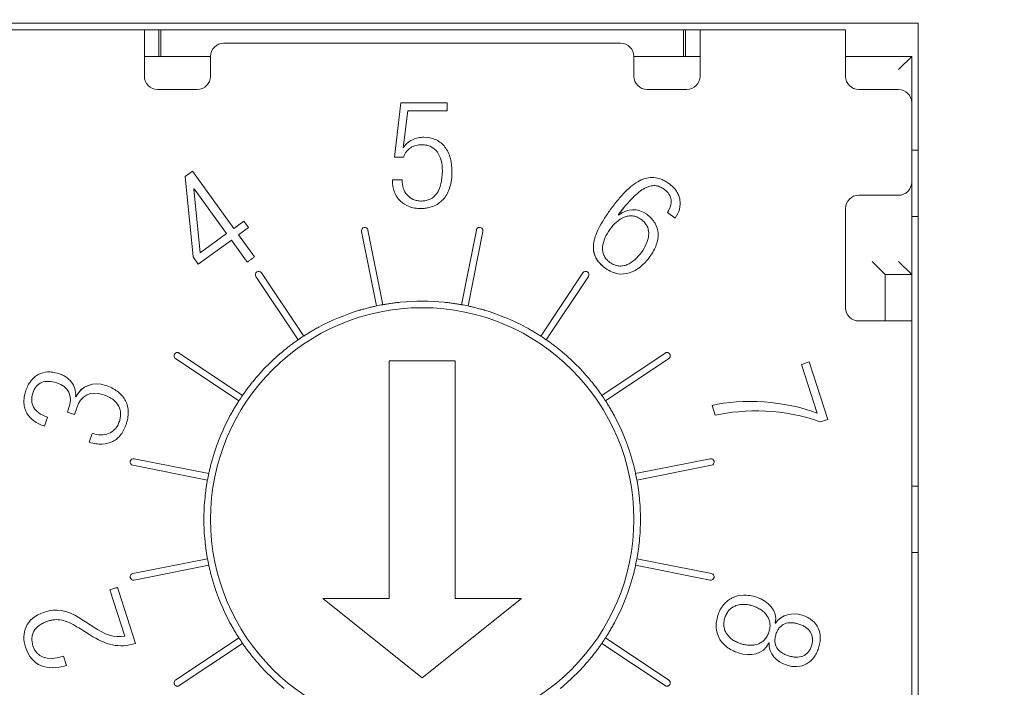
# Model space of a CAD drawing. Header units: millimetres. Extents: x 2293 to 4250, y -591 to 894.
# Tile 54 of 117: x 3457.06 to 3464.5, y 729.06 to 734.11. Entities that reach past the tile are written whole.
import ezdxf

# ---------------------------------------------------------------- set-up
doc = ezdxf.new("R2010")
doc.units = ezdxf.units.MM
doc.header["$PDSIZE"] = -1
doc.layers.add('1', color=7, linetype='Continuous', lineweight=13)
doc.dimstyles.new('ISO-25', dxfattribs={"dimtxt": 2.5, "dimasz": 2.5, "dimexe": 1.25, "dimexo": 0.625, "dimtad": 1, "dimtxsty": 'Standard', "dimcen": 2.5, "dimadec": 0, "dimazin": 0, "dimtfac": 1, "dimtmove": 0, "dimatfit": 3, "dimfxl": 1, "dimarcsym": 0})

# ---------------------------------------------------------------- blocks, each defined once
blk = doc.blocks.new('*D69')
at = {"color": 0, "lineweight": -2}
for p, q in [((3600.8544, 737.0822), (3424.0121, 737.0822)), ((3426.0121, 733.0022), (3426.0121, 722.8562)), ((3426.0121, 706.1622), (3426.0121, 716.3082)), ((3435.1544, 702.0822), (3424.0121, 702.0822))]:
    blk.add_line(p, q, dxfattribs=at)
at = {"color": 0}
for points in [[(3426.6921, 733.0022), (3425.3321, 733.0022), (3426.0121, 737.0822)], [(3425.3321, 706.1622), (3426.6921, 706.1622), (3426.0121, 702.0822)]]:
    blk.add_solid(points, dxfattribs=at)
at = {"layer": 'Defpoints', "color": 0}
for p in [(3426.0121, 737.0822), (3600.8544, 737.0822), (3435.1544, 702.0822)]:
    blk.add_point(p, dxfattribs=at)
at = {"color": 0, "insert": (3426.0121, 719.5822), "char_height": 3.5, "attachment_point": 5}
blk.add_mtext('(35)', dxfattribs=at)
blk = doc.blocks.new('*D70')
at = {"color": 0, "lineweight": -2}
for p, q in [((3600.8544, 737.0822), (3600.8544, 655.9329)), ((3435.1544, 702.0822), (3435.1544, 655.9329)), ((3439.2344, 657.9329), (3596.7744, 657.9329))]:
    blk.add_line(p, q, dxfattribs=at)
at = {"color": 0}
for points in [[(3439.2344, 658.6129), (3439.2344, 657.2529), (3435.1544, 657.9329)], [(3596.7744, 657.2529), (3596.7744, 658.6129), (3600.8544, 657.9329)]]:
    blk.add_solid(points, dxfattribs=at)
at = {"layer": 'Defpoints', "color": 0}
for p in [(3600.8544, 737.0822), (3435.1544, 702.0822), (3600.8544, 657.9329)]:
    blk.add_point(p, dxfattribs=at)
at = {"color": 0, "insert": (3518.0044, 661.4985), "char_height": 3.5, "attachment_point": 5}
blk.add_mtext('(165,7)', dxfattribs=at)

msp = doc.modelspace()

# ---------------------------------------------------------------- linework, layer by layer
at = {"layer": '1', "color": 7, "linetype": 'Continuous', "lineweight": 18}
for p, q in [((3456.3544, 734.0822), (3463.8544, 734.0822)), ((3463.8544, 734.0822), (3463.8544, 726.5822)), ((3458.0044, 734.0322), (3456.9044, 734.0322)), ((3458.0044, 734.0322), (3458.1044, 734.0322)), ((3458.0044, 734.0322), (3458.0044, 733.7322)), ((3458.1044, 734.0322), (3458.1134, 734.0322)), ((3458.1134, 734.0322), (3462.0954, 734.0322)), ((3458.1294, 733.8322), (3458.1294, 734.0322)), ((3462.0794, 734.0322), (3458.1294, 734.0322)), ((3462.0794, 734.0322), (3462.0794, 733.8322)), ((3462.0954, 734.0322), (3462.1044, 734.0322)), ((3462.1044, 734.0322), (3462.2044, 734.0322)), ((3463.3044, 734.0322), (3462.2044, 734.0322)), ((3462.2044, 733.7322), (3462.2044, 734.0322)), ((3463.3044, 734.0322), (3463.3044, 733.7322)), ((3458.6044, 733.9322), (3461.6044, 733.9322)), ((3458.5045, 733.8322), (3458.0044, 733.8322)), ((3458.5044, 733.6822), (3458.5044, 733.8322)), ((3462.2044, 733.8322), (3461.7043, 733.8322)), ((3461.7044, 733.8322), (3461.7044, 733.6822)), ((3463.8044, 733.8322), (3463.3043, 733.8322)), ((3463.8044, 733.8322), (3463.7044, 733.7322)), ((3463.8044, 733.4822), (3463.8044, 733.8322)), ((3458.0044, 733.7322), (3458.0044, 733.6822)), ((3462.2044, 733.6822), (3462.2044, 733.7322)), ((3463.3044, 733.7322), (3463.3044, 733.6822)), ((3458.1044, 733.5822), (3458.4044, 733.5822)), ((3461.8044, 733.5822), (3462.1044, 733.5822)), ((3463.4044, 733.5822), (3463.7044, 733.5822)), ((3459.895, 733.0709), (3459.9418, 733.4822)), ((3459.9418, 733.4822), (3460.2923, 733.4822)), ((3460.2923, 733.4822), (3460.2923, 733.4214)), ((3463.8044, 732.8822), (3463.8044, 733.4822)), ((3459.9962, 733.4214), (3459.9607, 733.142)), ((3460.2923, 733.4214), (3459.9962, 733.4214)), ((3459.9607, 733.142), (3459.9633, 733.1398)), ((3459.9633, 733.0709), (3459.895, 733.0709)), ((3463.8044, 733.1222), (3463.8544, 733.1222)), ((3458.3125, 732.9239), (3458.3673, 732.9638)), ((3458.3723, 732.3163), (3458.3125, 732.9239)), ((3458.3673, 732.9638), (3458.681, 732.532)), ((3459.8794, 732.8992), (3459.952, 732.8992)), ((3463.8044, 732.1822), (3463.8044, 732.8822)), ((3458.3805, 732.8303), (3458.3783, 732.8288)), ((3458.3783, 732.8288), (3458.426, 732.3467)), ((3458.6262, 732.4922), (3458.3805, 732.8303)), ((3463.7044, 732.7822), (3463.4044, 732.7822)), ((3461.5885, 732.6368), (3461.5891, 732.633)), ((3462.0164, 732.6101), (3461.9585, 732.6521)), ((3463.3044, 732.6822), (3463.3044, 731.9322)), ((3463.8544, 732.6222), (3463.8044, 732.6222)), ((3458.681, 732.532), (3458.7568, 732.587)), ((3458.7568, 732.587), (3458.7925, 732.5378)), ((3458.426, 732.3467), (3458.6262, 732.4922)), ((3458.7925, 732.5378), (3458.7168, 732.4828)), ((3458.7168, 732.4828), (3458.8253, 732.3335)), ((3459.6458, 732.5096), (3459.758, 731.9454)), ((3459.8071, 731.9552), (3459.6948, 732.5193)), ((3460.514, 732.5193), (3460.4017, 731.9552)), ((3460.4508, 731.9454), (3460.563, 732.5096)), ((3458.6619, 732.443), (3458.4121, 732.2615)), ((3458.7651, 732.301), (3458.6619, 732.443)), ((3458.4121, 732.2615), (3458.3723, 732.3163)), ((3463.6044, 732.1822), (3463.5044, 732.2822)), ((3463.8044, 732.1822), (3463.7044, 732.2822)), ((3459.2086, 731.7179), (3458.889, 732.1961)), ((3461.3198, 732.1961), (3461.0002, 731.7179)), ((3463.6044, 731.8321), (3463.6044, 732.1822)), ((3463.6044, 732.1822), (3463.8044, 732.1822)), ((3463.8044, 732.1822), (3463.8044, 731.8321)), ((3458.8475, 732.1683), (3459.167, 731.6901)), ((3461.0418, 731.6901), (3461.3613, 732.1683)), ((3463.4044, 731.8322), (3463.5044, 731.8322)), ((3463.5044, 731.8322), (3463.8044, 731.8322)), ((3463.8044, 728.8322), (3463.8044, 731.8322)), ((3458.7465, 731.2696), (3458.2683, 731.5891)), ((3461.9405, 731.5891), (3461.4623, 731.2696)), ((3458.2405, 731.5476), (3458.7187, 731.228)), ((3459.8544, 729.7329), (3459.8544, 731.5315)), ((3459.8544, 731.5315), (3460.3544, 731.5315)), ((3460.3544, 731.5315), (3460.3544, 729.7329)), ((3461.4901, 731.228), (3461.9684, 731.5476)), ((3462.9707, 731.504), (3463.0295, 731.5231)), ((3463.0295, 731.5231), (3463.1709, 731.0881)), ((3463.0908, 731.1345), (3462.9707, 731.504)), ((3457.4849, 731.2602), (3457.4874, 731.2594)), ((3457.4233, 731.1426), (3457.4347, 731.1779)), ((3457.4769, 731.1258), (3457.4233, 731.1426)), ((3457.4929, 731.1752), (3457.4769, 731.1258)), ((3462.3198, 731.1188), (3462.2958, 731.1927)), ((3457.2721, 731.1043), (3457.2502, 731.0368)), ((3463.1709, 731.0881), (3463.1121, 731.069)), ((3457.5877, 730.9148), (3457.6096, 730.9824)), ((3458.4912, 730.6786), (3457.927, 730.7908)), ((3462.2818, 730.7908), (3461.7176, 730.6786)), ((3457.9173, 730.7418), (3458.4814, 730.6295)), ((3461.7274, 730.6295), (3462.2915, 730.7418)), ((3463.8044, 730.5822), (3463.8544, 730.5822)), ((3458.4814, 730.0349), (3457.9173, 729.9226)), ((3462.2915, 729.9226), (3461.7274, 730.0349)), ((3463.8544, 730.0822), (3463.8044, 730.0822)), ((3457.927, 729.8736), (3458.4912, 729.9858)), ((3461.7176, 729.9858), (3462.2818, 729.8736)), ((3457.7429, 729.7984), (3457.7895, 729.8136)), ((3457.8566, 729.4487), (3457.7429, 729.7984)), ((3457.8105, 729.7873), (3457.938, 729.3948)), ((3459.3544, 729.7329), (3459.8544, 729.7329)), ((3460.1044, 729.1329), (3459.3544, 729.7329)), ((3460.8544, 729.7329), (3460.1044, 729.1329)), ((3460.3544, 729.7329), (3460.8544, 729.7329)), ((3462.7731, 729.5486), (3462.7751, 729.548)), ((3458.7187, 729.4364), (3458.2405, 729.1168)), ((3461.9684, 729.1168), (3461.4901, 729.4364)), ((3458.2683, 729.0753), (3458.7465, 729.3948)), ((3461.4623, 729.3948), (3461.9405, 729.0753)), ((3462.7261, 729.3973), (3462.7241, 729.398)), ((3457.3925, 729.2968), (3457.4148, 729.2282))]:
    msp.add_line(p, q, dxfattribs=at)
at = {"layer": '1', "color": 92, "linetype": 'Continuous', "lineweight": 13}
for p, q in [((3456.9044, 734.0322), (3458.0044, 734.0322)), ((3458.1134, 734.0322), (3458.1134, 733.8322)), ((3462.0954, 734.0322), (3462.0954, 733.8322)), ((3462.2044, 734.0322), (3463.3044, 734.0322)), ((3463.6044, 732.1822), (3463.8044, 732.1822)), ((3463.8044, 728.8322), (3463.8044, 731.8322))]:
    msp.add_line(p, q, dxfattribs=at)
at = {"layer": '1', "color": 7, "linetype": 'Continuous', "lineweight": 18}
for centre, radius, start, end in [((3458.6044, 733.8322), 0.1, 90, 180), ((3461.6044, 733.8322), 0.1, 0, 90), ((3458.1044, 733.6822), 0.1, 180, 270), ((3458.4044, 733.6822), 0.1, 270, 0), ((3461.8044, 733.6822), 0.1, 180, 270), ((3462.1044, 733.6822), 0.1, 270, 0), ((3463.4044, 733.6822), 0.1, 180, 270), ((3463.7044, 733.4822), 0.1, 0, 90), ((3463.7044, 732.8822), 0.1, 270, 0), ((3463.4044, 732.6822), 0.1, 90, 180), ((3459.6703, 732.5144), 0.025, 11.25, 191.25), ((3460.5385, 732.5144), 0.025, 348.75, 168.75), ((3458.8683, 732.1822), 0.025, 33.75, 213.75), ((3461.3405, 732.1822), 0.025, 326.25, 146.25), ((3460.1044, 730.3322), 1.65, 100.38185, 102.11815), ((3460.1044, 730.3322), 1.65, 84.22007, 95.77993), ((3460.1044, 730.3322), 1.65, 77.88185, 79.61815), ((3460.1044, 730.3322), 1.6, 0, 180), ((3460.1044, 730.3322), 1.65, 106.72007, 118.27993), ((3460.1044, 730.3322), 1.65, 61.72007, 73.27993), ((3463.4044, 731.9322), 0.1, 180, 270), ((3460.1044, 730.3322), 1.65, 122.88185, 124.61815), ((3460.1044, 730.3322), 1.65, 55.38185, 57.11815), ((3460.1044, 730.3322), 1.65, 129.22007, 140.77993), ((3460.1044, 730.3322), 1.65, 39.22007, 50.77993), ((3458.2544, 731.5683), 0.025, 180, 236.25), ((3460.1044, 730.3322), 1.65, 145.38185, 147.11815), ((3460.1044, 730.3322), 1.65, 32.88185, 34.61815), ((3460.1044, 730.3322), 1.65, 151.72007, 163.27993), ((3460.1044, 730.3322), 1.65, 16.72007, 28.27993), ((3457.9222, 730.7663), 0.025, 78.75, 258.75), ((3462.2866, 730.7663), 0.025, 281.25, 101.25), ((3460.1044, 730.3322), 1.65, 167.88185, 169.61815), ((3460.1044, 730.3322), 1.65, 10.38185, 12.11815), ((3460.1044, 730.3322), 1.65, 174.22007, 180), ((3460.1044, 730.3322), 1.65, 0, 5.77993), ((3460.1044, 730.3322), 1.65, 180, 185.77993), ((3460.1044, 730.3322), 1.6, 180, 0), ((3460.1044, 730.3322), 1.65, 354.22007, 0), ((3460.1044, 730.3322), 1.65, 190.38185, 192.11815), ((3460.1044, 730.3322), 1.65, 347.88185, 349.61815), ((3457.9222, 729.8981), 0.025, 101.25, 281.25), ((3462.2866, 729.8981), 0.025, 258.75, 78.75), ((3460.1044, 730.3322), 1.65, 196.72007, 208.27993), ((3460.1044, 730.3322), 1.65, 331.72007, 343.27993), ((3460.1044, 730.3322), 1.65, 212.88185, 214.61815), ((3460.1044, 730.3322), 1.65, 325.38185, 327.11815), ((3460.1044, 730.3322), 1.65, 219.22007, 230.77993), ((3460.1044, 730.3322), 1.65, 309.22007, 320.77993), ((3458.2544, 729.0961), 0.025, 123.75, 180)]:
    msp.add_arc(centre, radius, start, end, dxfattribs=at)
for points, knots in [([(3459.8794, 732.8992), (3459.8794, 732.8643), (3459.8905, 732.8023), (3459.9356, 732.734), (3459.9925, 732.6989), (3460.0467, 732.6846), (3460.0865, 732.6815), (3460.121, 732.6831), (3460.1565, 732.6883), (3460.1967, 732.7009), (3460.2374, 732.7252), (3460.2709, 732.7577), (3460.297, 732.7978), (3460.3157, 732.8445), (3460.325, 732.8884), (3460.3288, 732.926), (3460.3298, 732.9569), (3460.3287, 732.9885), (3460.3247, 733.0286), (3460.3149, 733.0738), (3460.2961, 733.1194), (3460.2624, 733.169), (3460.206, 733.2101), (3460.135, 733.2239), (3460.073, 733.2183), (3460.0144, 733.1996), (3459.9784, 733.1691), (3459.9633, 733.1398)], [0, 0, 0, 0, 0.057174, 0.114348, 0.171523, 0.20011, 0.228697, 0.246923, 0.265149, 0.3016, 0.338052, 0.374504, 0.410955, 0.447407, 0.483859, 0.502085, 0.52031, 0.540623, 0.560935, 0.60156, 0.642184, 0.682809, 0.764058, 0.845307, 0.88398, 0.922654, 1, 1, 1, 1]), ([(3459.9633, 733.1398), (3459.9784, 733.1691), (3460.0144, 733.1996), (3460.073, 733.2183), (3460.135, 733.2239), (3460.206, 733.2101), (3460.2624, 733.169), (3460.2961, 733.1194), (3460.3149, 733.0738), (3460.3247, 733.0286), (3460.3287, 732.9885), (3460.3298, 732.9569), (3460.3288, 732.926), (3460.325, 732.8884), (3460.3157, 732.8445), (3460.297, 732.7978), (3460.2709, 732.7577), (3460.2374, 732.7252), (3460.1967, 732.7009), (3460.1565, 732.6883), (3460.121, 732.6831), (3460.0865, 732.6815), (3460.0467, 732.6846), (3459.9925, 732.6989), (3459.9356, 732.734), (3459.8905, 732.8023), (3459.8794, 732.8643), (3459.8794, 732.8992)], [0, 0, 0, 0, 0.077346, 0.11602, 0.154693, 0.235942, 0.317191, 0.357816, 0.39844, 0.439065, 0.459377, 0.47969, 0.497915, 0.516141, 0.552593, 0.589045, 0.625496, 0.661948, 0.6984, 0.734851, 0.753077, 0.771303, 0.79989, 0.828477, 0.885652, 0.942826, 1, 1, 1, 1]), ([(3459.9633, 733.0709), (3459.9747, 733.1035), (3460.0037, 733.1386), (3460.05, 733.1582), (3460.0787, 733.1637), (3460.1073, 733.1653), (3460.14, 733.1618), (3460.1827, 733.1466), (3460.2229, 733.1108), (3460.2508, 733.0471), (3460.2568, 732.9947), (3460.2568, 732.967)], [0, 0, 0, 0, 0.178914, 0.268371, 0.313099, 0.357827, 0.438099, 0.518371, 0.678914, 0.839457, 1, 1, 1, 1]), ([(3460.2568, 732.967), (3460.2568, 732.9947), (3460.2508, 733.0471), (3460.2229, 733.1108), (3460.1827, 733.1466), (3460.14, 733.1618), (3460.1073, 733.1653), (3460.0787, 733.1637), (3460.05, 733.1582), (3460.0037, 733.1386), (3459.9747, 733.1035), (3459.9633, 733.0709)], [0, 0, 0, 0, 0.160543, 0.321086, 0.481629, 0.561901, 0.642173, 0.686901, 0.731629, 0.821086, 1, 1, 1, 1]), ([(3460.2568, 732.967), (3460.2568, 732.9296), (3460.2491, 732.8636), (3460.2174, 732.7921), (3460.1758, 732.7558), (3460.1351, 732.7412), (3460.1, 732.7376), (3460.0652, 732.7409), (3460.0257, 732.7533), (3459.9869, 732.7824), (3459.9585, 732.8341), (3459.952, 732.8767), (3459.952, 732.8992)], [0, 0, 0, 0, 0.12465, 0.2493, 0.37395, 0.436275, 0.498599, 0.561275, 0.62395, 0.7493, 0.87465, 1, 1, 1, 1]), ([(3459.952, 732.8992), (3459.952, 732.8767), (3459.9585, 732.8341), (3459.9869, 732.7824), (3460.0257, 732.7533), (3460.0652, 732.7409), (3460.1, 732.7376), (3460.1351, 732.7412), (3460.1758, 732.7558), (3460.2174, 732.7921), (3460.2491, 732.8636), (3460.2568, 732.9296), (3460.2568, 732.967)], [0, 0, 0, 0, 0.12535, 0.2507, 0.37605, 0.438725, 0.501401, 0.563725, 0.62605, 0.7507, 0.87535, 1, 1, 1, 1]), ([(3462.0164, 732.6101), (3462.0315, 732.6322), (3462.0532, 732.6778), (3462.0571, 732.7354), (3462.0452, 732.7801), (3462.0284, 732.8124), (3462.0075, 732.838), (3461.9868, 732.8574), (3461.9656, 732.8741), (3461.9399, 732.8907), (3461.9025, 732.9086), (3461.8561, 732.9195), (3461.8014, 732.915), (3461.7471, 732.8944), (3461.6928, 732.8586), (3461.6382, 732.8092), (3461.5921, 732.7574), (3461.5548, 732.7105), (3461.5266, 732.6726), (3461.4999, 732.6348), (3461.4689, 732.5878), (3461.437, 732.5322), (3461.4108, 732.4708), (3461.3929, 732.3955), (3461.4045, 732.3126), (3461.4542, 732.2563), (3461.4902, 732.2301)], [0, 0, 0, 0, 0.062877, 0.125753, 0.157192, 0.18863, 0.220068, 0.235788, 0.251507, 0.275386, 0.299266, 0.347026, 0.394785, 0.442545, 0.490304, 0.538064, 0.585823, 0.609703, 0.633583, 0.656484, 0.679385, 0.725187, 0.770989, 0.816791, 0.908396, 1, 1, 1, 1]), ([(3461.4111, 732.3228), (3461.3992, 732.3513), (3461.3936, 732.3986), (3461.4108, 732.4708), (3461.437, 732.5322), (3461.4689, 732.5878), (3461.4999, 732.6348), (3461.5266, 732.6726), (3461.5548, 732.7105), (3461.5921, 732.7574), (3461.6382, 732.8092), (3461.6928, 732.8586), (3461.7471, 732.8944), (3461.8014, 732.915), (3461.8561, 732.9195), (3461.9025, 732.9086), (3461.9399, 732.8907), (3461.9656, 732.8741), (3461.9868, 732.8574), (3462.0075, 732.838), (3462.0284, 732.8124), (3462.0452, 732.7801), (3462.0571, 732.7354), (3462.0532, 732.6778), (3462.0315, 732.6322), (3462.0164, 732.6101), (3462.0164, 732.6101)], [0, 0, 0, 0, 0.093274, 0.14412, 0.194965, 0.24581, 0.271233, 0.296656, 0.323165, 0.349674, 0.402692, 0.45571, 0.508728, 0.561746, 0.614764, 0.667783, 0.694292, 0.720801, 0.738251, 0.755701, 0.790601, 0.8255, 0.8604, 0.9302, 0.999991, 1, 1, 1, 1]), ([(3461.5885, 732.6367), (3461.6276, 732.6889), (3461.6986, 732.7731), (3461.7732, 732.8319), (3461.8267, 732.8532), (3461.8641, 732.857), (3461.8937, 732.8503), (3461.9164, 732.8396), (3461.936, 732.827), (3461.9553, 732.8103), (3461.9759, 732.7838), (3461.9888, 732.7471), (3461.9843, 732.7), (3461.969, 732.6679), (3461.9585, 732.6521)], [0, 0, 0, 0, 0.146067, 0.292135, 0.365169, 0.438202, 0.511236, 0.547753, 0.58427, 0.636236, 0.688202, 0.792135, 0.896067, 1, 1, 1, 1]), ([(3461.9585, 732.6521), (3461.969, 732.6679), (3461.9843, 732.7), (3461.9888, 732.7471), (3461.9759, 732.7838), (3461.9553, 732.8103), (3461.936, 732.827), (3461.9164, 732.8396), (3461.8937, 732.8503), (3461.8641, 732.857), (3461.8266, 732.8532), (3461.7732, 732.8319), (3461.6985, 732.7731), (3461.6277, 732.689), (3461.5886, 732.6369)], [0, 0, 0, 0, 0.103933, 0.207865, 0.311798, 0.363764, 0.41573, 0.452247, 0.488764, 0.561798, 0.634831, 0.707865, 0.853933, 1, 1, 1, 1]), ([(3461.4902, 732.2301), (3461.5208, 732.2079), (3461.5825, 732.1817), (3461.6723, 732.1895), (3461.7417, 732.2288), (3461.7916, 732.2755), (3461.8263, 732.3178), (3461.8551, 732.3629), (3461.8816, 732.4216), (3461.8936, 732.4935), (3461.871, 732.5727), (3461.8296, 732.6181), (3461.8018, 732.6383)], [0, 0, 0, 0, 0.125903, 0.251805, 0.377708, 0.440659, 0.50361, 0.565659, 0.627708, 0.751805, 0.875903, 1, 1, 1, 1]), ([(3461.8018, 732.6383), (3461.8018, 732.6383), (3461.8296, 732.6181), (3461.871, 732.5727), (3461.8936, 732.4935), (3461.8816, 732.4216), (3461.8551, 732.3629), (3461.8263, 732.3178), (3461.7916, 732.2755), (3461.7417, 732.2288), (3461.6723, 732.1895), (3461.5826, 732.1817), (3461.521, 732.2078), (3461.4904, 732.23)], [0, 0, 0, 0, 0.000013, 0.124134, 0.248268, 0.372401, 0.434468, 0.496535, 0.559505, 0.622475, 0.748414, 0.874354, 1, 1, 1, 1]), ([(3461.5226, 732.5235), (3461.5375, 732.5439), (3461.5711, 732.5819), (3461.6202, 732.6143), (3461.6621, 732.6265), (3461.6944, 732.6277), (3461.7218, 732.6211), (3461.7436, 732.6108), (3461.7604, 732.6001), (3461.7758, 732.5874), (3461.7925, 732.5697), (3461.8073, 732.5457), (3461.8162, 732.5145), (3461.8174, 732.471), (3461.8016, 732.4145), (3461.7758, 732.3708), (3461.7609, 732.3504)], [0, 0, 0, 0, 0.12439, 0.24878, 0.310976, 0.373171, 0.435366, 0.466463, 0.497561, 0.528963, 0.560366, 0.623171, 0.685976, 0.74878, 0.87439, 1, 1, 1, 1]), ([(3461.7609, 732.3504), (3461.7758, 732.3708), (3461.8016, 732.4145), (3461.8174, 732.471), (3461.8162, 732.5145), (3461.8073, 732.5457), (3461.7925, 732.5697), (3461.7758, 732.5874), (3461.7604, 732.6001), (3461.7436, 732.6108), (3461.7218, 732.6211), (3461.6944, 732.6277), (3461.6621, 732.6265), (3461.6202, 732.6143), (3461.5711, 732.5819), (3461.5375, 732.5439), (3461.5226, 732.5235)], [0, 0, 0, 0, 0.12561, 0.25122, 0.314024, 0.376829, 0.439634, 0.471037, 0.502439, 0.533537, 0.564634, 0.626829, 0.689024, 0.75122, 0.87561, 1, 1, 1, 1]), ([(3461.5891, 732.633), (3461.5891, 732.633), (3461.6573, 732.6837), (3461.7332, 732.6881), (3461.8018, 732.6383), (3461.8018, 732.6383)], [0, 0, 0, 0, 0.000038, 0.999957, 1, 1, 1, 1]), ([(3461.7609, 732.3504), (3461.7461, 732.3299), (3461.7126, 732.2919), (3461.6638, 732.2596), (3461.6221, 732.2474), (3461.5898, 732.2462), (3461.5623, 732.253), (3461.5404, 732.2634), (3461.5236, 732.2741), (3461.5082, 732.2868), (3461.4916, 732.3043), (3461.4768, 732.3283), (3461.468, 732.3594), (3461.4666, 732.4029), (3461.4821, 732.4594), (3461.5078, 732.5031), (3461.5226, 732.5235)], [0, 0, 0, 0, 0.12561, 0.25122, 0.314024, 0.376829, 0.439634, 0.471037, 0.502439, 0.533537, 0.564634, 0.626829, 0.689024, 0.75122, 0.87561, 1, 1, 1, 1]), ([(3461.5226, 732.5235), (3461.5078, 732.5031), (3461.4821, 732.4594), (3461.4666, 732.4029), (3461.468, 732.3594), (3461.4768, 732.3283), (3461.4916, 732.3043), (3461.5082, 732.2868), (3461.5236, 732.2741), (3461.5404, 732.2634), (3461.5623, 732.253), (3461.5898, 732.2462), (3461.6221, 732.2474), (3461.6638, 732.2596), (3461.7126, 732.2919), (3461.7461, 732.3299), (3461.7609, 732.3504)], [0, 0, 0, 0, 0.12439, 0.24878, 0.310976, 0.373171, 0.435366, 0.466463, 0.497561, 0.528963, 0.560366, 0.623171, 0.685976, 0.74878, 0.87439, 1, 1, 1, 1]), ([(3461.4904, 732.23), (3461.482, 732.236), (3461.4739, 732.2425), (3461.4585, 732.2561), (3461.4512, 732.2633), (3461.4376, 732.2786), (3461.4314, 732.2866), (3461.4201, 732.3039), (3461.4152, 732.3132), (3461.4111, 732.3228)], [0, 0, 0, 0, 0.25, 0.25, 0.5, 0.5, 0.75, 0.75, 1, 1, 1, 1]), ([(3459.9382, 731.9738), (3459.9261, 731.9726), (3459.9142, 731.9712), (3459.8966, 731.9691), (3459.8908, 731.9683), (3459.8793, 731.9668), (3459.8736, 731.966), (3459.8567, 731.9635), (3459.846, 731.9619), (3459.8257, 731.9585), (3459.816, 731.9568), (3459.8071, 731.9552)], [0, 0, 0, 0, 0.25, 0.25, 0.375, 0.375, 0.5, 0.5, 0.75, 0.75, 1, 1, 1, 1]), ([(3460.4017, 731.9552), (3460.3928, 731.9568), (3460.3832, 731.9585), (3460.368, 731.961), (3460.3628, 731.9619), (3460.352, 731.9635), (3460.3465, 731.9643), (3460.3296, 731.9668), (3460.3182, 731.9683), (3460.2947, 731.9712), (3460.2827, 731.9726), (3460.2706, 731.9738)], [0, 0, 0, 0, 0.25, 0.25, 0.375, 0.375, 0.5, 0.5, 0.75, 0.75, 1, 1, 1, 1]), ([(3459.758, 731.9454), (3459.7491, 731.9435), (3459.7396, 731.9414), (3459.7246, 731.9379), (3459.7194, 731.9367), (3459.7089, 731.9341), (3459.7035, 731.9328), (3459.687, 731.9286), (3459.6758, 731.9256), (3459.653, 731.9193), (3459.6414, 731.9159), (3459.6297, 731.9124)], [0, 0, 0, 0, 0.25, 0.25, 0.375, 0.375, 0.5, 0.5, 0.75, 0.75, 1, 1, 1, 1]), ([(3460.5791, 731.9124), (3460.5674, 731.9159), (3460.5559, 731.9193), (3460.5389, 731.924), (3460.5332, 731.9255), (3460.522, 731.9285), (3460.5163, 731.93), (3460.4999, 731.9341), (3460.4893, 731.9367), (3460.4693, 731.9414), (3460.4597, 731.9435), (3460.4508, 731.9454)], [0, 0, 0, 0, 0.25, 0.25, 0.375, 0.375, 0.5, 0.5, 0.75, 0.75, 1, 1, 1, 1]), ([(3459.3227, 731.7853), (3459.3119, 731.7795), (3459.3015, 731.7737), (3459.286, 731.765), (3459.281, 731.762), (3459.2709, 731.7562), (3459.2659, 731.7533), (3459.2513, 731.7446), (3459.242, 731.7389), (3459.2246, 731.7281), (3459.2163, 731.7228), (3459.2086, 731.7179)], [0, 0, 0, 0, 0.25, 0.25, 0.375, 0.375, 0.5, 0.5, 0.75, 0.75, 1, 1, 1, 1]), ([(3461.0002, 731.7179), (3460.9925, 731.7228), (3460.9843, 731.728), (3460.9712, 731.7362), (3460.9667, 731.7389), (3460.9575, 731.7446), (3460.9527, 731.7475), (3460.938, 731.7562), (3460.928, 731.762), (3460.9075, 731.7736), (3460.8969, 731.7795), (3460.8861, 731.7853)], [0, 0, 0, 0, 0.25, 0.25, 0.375, 0.375, 0.5, 0.5, 0.75, 0.75, 1, 1, 1, 1]), ([(3459.167, 731.6901), (3459.1595, 731.6849), (3459.1516, 731.6793), (3459.139, 731.6703), (3459.1347, 731.6672), (3459.126, 731.6608), (3459.1215, 731.6575), (3459.1078, 731.6473), (3459.0986, 731.6403), (3459.08, 731.6257), (3459.0705, 731.6182), (3459.0611, 731.6105)], [0, 0, 0, 0, 0.25, 0.25, 0.375, 0.375, 0.5, 0.5, 0.75, 0.75, 1, 1, 1, 1]), ([(3461.1477, 731.6105), (3461.1383, 731.6182), (3461.1289, 731.6257), (3461.1149, 731.6366), (3461.1103, 731.6401), (3461.1011, 731.6472), (3461.0964, 731.6507), (3461.0828, 731.6609), (3461.0741, 731.6672), (3461.0573, 731.6792), (3461.0493, 731.6849), (3461.0418, 731.6901)], [0, 0, 0, 0, 0.25, 0.25, 0.375, 0.375, 0.5, 0.5, 0.75, 0.75, 1, 1, 1, 1]), ([(3457.4849, 731.2602), (3457.4865, 731.282), (3457.4823, 731.3222), (3457.4564, 731.372), (3457.4207, 731.4041), (3457.3854, 731.4238), (3457.3512, 731.4372), (3457.3123, 731.4462), (3457.2593, 731.4483), (3457.2117, 731.4348), (3457.1715, 731.4069), (3457.1454, 731.3791), (3457.1238, 731.3451), (3457.1093, 731.3099), (3457.1007, 731.2791), (3457.0947, 731.248), (3457.0929, 731.2113), (3457.0995, 731.1713), (3457.1194, 731.1233), (3457.164, 731.0741), (3457.2187, 731.047), (3457.2502, 731.0368)], [0, 0, 0, 0, 0.062881, 0.125762, 0.188643, 0.220084, 0.251524, 0.29516, 0.338796, 0.426067, 0.469703, 0.513338, 0.556974, 0.60061, 0.625572, 0.650534, 0.700457, 0.750381, 0.800305, 0.900152, 1, 1, 1, 1]), ([(3457.2502, 731.0368), (3457.2187, 731.047), (3457.164, 731.0741), (3457.1194, 731.1233), (3457.0995, 731.1713), (3457.0929, 731.2113), (3457.0947, 731.248), (3457.1007, 731.2791), (3457.1093, 731.3099), (3457.1238, 731.3451), (3457.1454, 731.3791), (3457.1715, 731.4069), (3457.2117, 731.4348), (3457.2593, 731.4483), (3457.3123, 731.4462), (3457.3512, 731.4372), (3457.3854, 731.4238), (3457.4207, 731.4041), (3457.4564, 731.3719), (3457.4823, 731.3222), (3457.4865, 731.2818), (3457.4849, 731.2601)], [0, 0, 0, 0, 0.099848, 0.199695, 0.249619, 0.299543, 0.349466, 0.374428, 0.39939, 0.443026, 0.486662, 0.530297, 0.573933, 0.661204, 0.70484, 0.748476, 0.779916, 0.811357, 0.874238, 0.937119, 1, 1, 1, 1]), ([(3457.2721, 731.1043), (3457.2457, 731.1131), (3457.2024, 731.1352), (3457.1636, 731.1788), (3457.1516, 731.2215), (3457.1532, 731.2579), (3457.1603, 731.2875), (3457.172, 731.3154), (3457.1924, 731.3454), (3457.2261, 731.3701), (3457.2782, 731.379), (3457.3195, 731.3713), (3457.3415, 731.3642)], [0, 0, 0, 0, 0.120607, 0.241214, 0.361821, 0.422125, 0.482428, 0.547125, 0.611821, 0.741214, 0.870607, 1, 1, 1, 1]), ([(3457.3415, 731.3642), (3457.3195, 731.3713), (3457.2782, 731.379), (3457.2261, 731.3701), (3457.1924, 731.3454), (3457.172, 731.3154), (3457.1603, 731.2875), (3457.1532, 731.2579), (3457.1516, 731.2215), (3457.1636, 731.1788), (3457.2024, 731.1352), (3457.2457, 731.1131), (3457.2721, 731.1043)], [0, 0, 0, 0, 0.129393, 0.258786, 0.388179, 0.452875, 0.517572, 0.577875, 0.638179, 0.758786, 0.879393, 1, 1, 1, 1]), ([(3457.4875, 731.2595), (3457.5311, 731.3439), (3457.6186, 731.375), (3457.7113, 731.3449), (3457.7113, 731.3449)], [0, 0, 0, 0, 0.999963, 1, 1, 1, 1]), ([(3458.8261, 731.3755), (3458.8184, 731.3661), (3458.8109, 731.3567), (3458.8, 731.3427), (3458.7965, 731.3381), (3458.7894, 731.3288), (3458.7859, 731.3242), (3458.7757, 731.3106), (3458.7693, 731.3019), (3458.7574, 731.2851), (3458.7517, 731.2771), (3458.7465, 731.2696)], [0, 0, 0, 0, 0.25, 0.25, 0.375, 0.375, 0.5, 0.5, 0.75, 0.75, 1, 1, 1, 1]), ([(3461.4623, 731.2696), (3461.4571, 731.2771), (3461.4515, 731.285), (3461.4425, 731.2976), (3461.4394, 731.3019), (3461.433, 731.3106), (3461.4297, 731.3151), (3461.4195, 731.3288), (3461.4125, 731.338), (3461.3979, 731.3566), (3461.3904, 731.3661), (3461.3827, 731.3755)], [0, 0, 0, 0, 0.25, 0.25, 0.375, 0.375, 0.5, 0.5, 0.75, 0.75, 1, 1, 1, 1]), ([(3457.5877, 730.9148), (3457.6232, 730.9047), (3457.6886, 730.8958), (3457.7553, 730.9125), (3457.7994, 730.9419), (3457.8276, 730.9718), (3457.8471, 731.0032), (3457.8602, 731.032), (3457.8691, 731.0564), (3457.8763, 731.0821), (3457.8825, 731.1155), (3457.884, 731.155), (3457.8762, 731.1984), (3457.8538, 731.2505), (3457.8044, 731.3043), (3457.7451, 731.3338), (3457.7113, 731.3449)], [0, 0, 0, 0, 0.12013, 0.24026, 0.300325, 0.36039, 0.420455, 0.450487, 0.480519, 0.512987, 0.545455, 0.61039, 0.675325, 0.74026, 0.87013, 1, 1, 1, 1]), ([(3457.7113, 731.3449), (3457.7451, 731.3338), (3457.8044, 731.3043), (3457.8538, 731.2505), (3457.8762, 731.1984), (3457.884, 731.155), (3457.8825, 731.1155), (3457.8763, 731.0821), (3457.8691, 731.0564), (3457.8602, 731.032), (3457.8471, 731.0032), (3457.8276, 730.9718), (3457.7994, 730.9419), (3457.7553, 730.9125), (3457.6886, 730.8958), (3457.6232, 730.9047), (3457.5877, 730.9148)], [0, 0, 0, 0, 0.12987, 0.25974, 0.324675, 0.38961, 0.454545, 0.487013, 0.519481, 0.549513, 0.579545, 0.63961, 0.699675, 0.75974, 0.87987, 1, 1, 1, 1]), ([(3457.6912, 731.2762), (3457.7229, 731.2659), (3457.7733, 731.2397), (3457.8151, 731.1888), (3457.8261, 731.1409), (3457.8235, 731.102), (3457.8156, 731.0698), (3457.802, 731.0387), (3457.7768, 731.0038), (3457.7356, 730.9763), (3457.6755, 730.9672), (3457.6317, 730.9752), (3457.6096, 730.9824)], [0, 0, 0, 0, 0.10942, 0.218841, 0.328261, 0.382971, 0.437681, 0.507971, 0.578261, 0.718841, 0.85942, 1, 1, 1, 1]), ([(3457.6096, 730.9824), (3457.6317, 730.9752), (3457.6755, 730.9672), (3457.7356, 730.9763), (3457.7768, 731.0038), (3457.802, 731.0387), (3457.8156, 731.0698), (3457.8235, 731.102), (3457.8261, 731.1409), (3457.8151, 731.1888), (3457.7733, 731.2397), (3457.7229, 731.2659), (3457.6912, 731.2762)], [0, 0, 0, 0, 0.14058, 0.281159, 0.421739, 0.492029, 0.562319, 0.617029, 0.671739, 0.781159, 0.89058, 1, 1, 1, 1]), ([(3458.7187, 731.228), (3458.7138, 731.2203), (3458.7086, 731.2121), (3458.7004, 731.199), (3458.6977, 731.1945), (3458.692, 731.1853), (3458.6891, 731.1805), (3458.6804, 731.1658), (3458.6746, 731.1558), (3458.663, 731.1353), (3458.6571, 731.1247), (3458.6513, 731.1139)], [0, 0, 0, 0, 0.25, 0.25, 0.375, 0.375, 0.5, 0.5, 0.75, 0.75, 1, 1, 1, 1]), ([(3461.5575, 731.1139), (3461.5517, 731.1247), (3461.5459, 731.1351), (3461.5372, 731.1506), (3461.5343, 731.1556), (3461.5284, 731.1657), (3461.5255, 731.1707), (3461.5168, 731.1853), (3461.5112, 731.1945), (3461.5003, 731.212), (3461.495, 731.2203), (3461.4901, 731.228)], [0, 0, 0, 0, 0.25, 0.25, 0.375, 0.375, 0.5, 0.5, 0.75, 0.75, 1, 1, 1, 1]), ([(3458.5242, 730.8069), (3458.5207, 730.7952), (3458.5173, 730.7837), (3458.5126, 730.7667), (3458.5111, 730.761), (3458.5081, 730.7498), (3458.5066, 730.7441), (3458.5024, 730.7277), (3458.4999, 730.7171), (3458.4952, 730.6971), (3458.4931, 730.6875), (3458.4912, 730.6786)], [0, 0, 0, 0, 0.25, 0.25, 0.375, 0.375, 0.5, 0.5, 0.75, 0.75, 1, 1, 1, 1]), ([(3461.7176, 730.6786), (3461.7157, 730.6875), (3461.7136, 730.697), (3461.7101, 730.712), (3461.7089, 730.7171), (3461.7063, 730.7277), (3461.705, 730.7331), (3461.7008, 730.7496), (3461.6978, 730.7608), (3461.6915, 730.7836), (3461.6881, 730.7952), (3461.6846, 730.8069)], [0, 0, 0, 0, 0.25, 0.25, 0.375, 0.375, 0.5, 0.5, 0.75, 0.75, 1, 1, 1, 1]), ([(3458.4814, 730.6295), (3458.4798, 730.6206), (3458.4781, 730.611), (3458.4756, 730.5958), (3458.4747, 730.5906), (3458.4731, 730.5798), (3458.4722, 730.5743), (3458.4698, 730.5574), (3458.4683, 730.546), (3458.4654, 730.5225), (3458.464, 730.5105), (3458.4628, 730.4984)], [0, 0, 0, 0, 0.25, 0.25, 0.375, 0.375, 0.5, 0.5, 0.75, 0.75, 1, 1, 1, 1]), ([(3461.746, 730.4984), (3461.7448, 730.5105), (3461.7434, 730.5224), (3461.7413, 730.54), (3461.7405, 730.5458), (3461.739, 730.5573), (3461.7382, 730.563), (3461.7357, 730.5799), (3461.7341, 730.5906), (3461.7307, 730.6109), (3461.729, 730.6206), (3461.7274, 730.6295)], [0, 0, 0, 0, 0.25, 0.25, 0.375, 0.375, 0.5, 0.5, 0.75, 0.75, 1, 1, 1, 1]), ([(3458.4628, 730.166), (3458.464, 730.1539), (3458.4654, 730.142), (3458.4675, 730.1244), (3458.4683, 730.1186), (3458.4698, 730.1071), (3458.4706, 730.1014), (3458.4731, 730.0845), (3458.4747, 730.0738), (3458.4781, 730.0535), (3458.4798, 730.0438), (3458.4814, 730.0349)], [0, 0, 0, 0, 0.25, 0.25, 0.375, 0.375, 0.5, 0.5, 0.75, 0.75, 1, 1, 1, 1]), ([(3461.7274, 730.0349), (3461.729, 730.0438), (3461.7307, 730.0534), (3461.7332, 730.0686), (3461.7341, 730.0738), (3461.7357, 730.0846), (3461.7366, 730.0901), (3461.739, 730.1069), (3461.7405, 730.1184), (3461.7434, 730.1419), (3461.7448, 730.1539), (3461.746, 730.166)], [0, 0, 0, 0, 0.25, 0.25, 0.375, 0.375, 0.5, 0.5, 0.75, 0.75, 1, 1, 1, 1]), ([(3458.4912, 729.9858), (3458.4931, 729.9769), (3458.4952, 729.9674), (3458.4987, 729.9524), (3458.4999, 729.9472), (3458.5025, 729.9367), (3458.5038, 729.9313), (3458.508, 729.9148), (3458.511, 729.9036), (3458.5173, 729.8808), (3458.5207, 729.8692), (3458.5242, 729.8575)], [0, 0, 0, 0, 0.25, 0.25, 0.375, 0.375, 0.5, 0.5, 0.75, 0.75, 1, 1, 1, 1]), ([(3461.6846, 729.8575), (3461.6881, 729.8692), (3461.6915, 729.8807), (3461.6962, 729.8977), (3461.6977, 729.9034), (3461.7007, 729.9146), (3461.7022, 729.9202), (3461.7063, 729.9367), (3461.7089, 729.9472), (3461.7136, 729.9673), (3461.7157, 729.9769), (3461.7176, 729.9858)], [0, 0, 0, 0, 0.25, 0.25, 0.375, 0.375, 0.5, 0.5, 0.75, 0.75, 1, 1, 1, 1]), ([(3462.632, 729.7438), (3462.5969, 729.7552), (3462.5302, 729.765), (3462.4451, 729.7442), (3462.3897, 729.7001), (3462.3569, 729.651), (3462.338, 729.6063), (3462.327, 729.559), (3462.3246, 729.4998), (3462.3435, 729.4316), (3462.4003, 729.3651), (3462.46, 729.334), (3462.4952, 729.3225)], [0, 0, 0, 0, 0.124498, 0.248996, 0.373494, 0.435743, 0.497992, 0.560743, 0.623494, 0.748996, 0.874498, 1, 1, 1, 1]), ([(3462.4952, 729.3225), (3462.46, 729.334), (3462.4003, 729.3651), (3462.3435, 729.4316), (3462.3246, 729.4998), (3462.327, 729.559), (3462.338, 729.6063), (3462.3569, 729.651), (3462.3897, 729.7001), (3462.4451, 729.7442), (3462.5302, 729.765), (3462.5969, 729.7552), (3462.632, 729.7438)], [0, 0, 0, 0, 0.125502, 0.251004, 0.376506, 0.439257, 0.502008, 0.564257, 0.626506, 0.751004, 0.875502, 1, 1, 1, 1]), ([(3462.5162, 729.3909), (3462.5147, 729.3914), (3462.5021, 729.3954), (3462.479, 729.4046), (3462.4406, 729.4269), (3462.4105, 729.4564), (3462.3918, 729.492), (3462.3841, 729.5217), (3462.3835, 729.5536), (3462.3911, 729.5892), (3462.4058, 729.6225), (3462.4252, 729.648), (3462.4488, 729.6675), (3462.4849, 729.6852), (3462.5265, 729.6914), (3462.5706, 729.6869), (3462.5933, 729.6811), (3462.6044, 729.6775)], [0, 0, 0, 0, 0.008357, 0.070334, 0.132312, 0.256267, 0.318245, 0.380223, 0.442201, 0.504178, 0.566156, 0.628134, 0.690111, 0.752089, 0.876045, 0.938022, 1, 1, 1, 1]), ([(3462.6044, 729.6775), (3462.5933, 729.6811), (3462.5706, 729.6869), (3462.5265, 729.6914), (3462.4849, 729.6852), (3462.4488, 729.6675), (3462.4252, 729.648), (3462.4058, 729.6225), (3462.3911, 729.5892), (3462.3835, 729.5536), (3462.3841, 729.5217), (3462.3918, 729.492), (3462.4105, 729.4564), (3462.4406, 729.4269), (3462.4789, 729.4046), (3462.5021, 729.3954), (3462.5147, 729.3914), (3462.5162, 729.3909)], [0, 0, 0, 0, 0.061978, 0.123955, 0.247911, 0.309889, 0.371866, 0.433844, 0.495822, 0.557799, 0.619777, 0.681755, 0.743733, 0.867688, 0.929666, 0.991643, 1, 1, 1, 1]), ([(3462.6044, 729.6775), (3462.6157, 729.6739), (3462.6377, 729.6651), (3462.6765, 729.6426), (3462.7069, 729.6131), (3462.7258, 729.5774), (3462.7335, 729.5478), (3462.7342, 729.5158), (3462.7265, 729.4802), (3462.7118, 729.447), (3462.6925, 729.4215), (3462.6688, 729.402), (3462.6325, 729.3842), (3462.5906, 729.3782), (3462.5475, 729.3827), (3462.5261, 729.3879), (3462.5162, 729.3909)], [0, 0, 0, 0, 0.063022, 0.126045, 0.252089, 0.315111, 0.378134, 0.441156, 0.504178, 0.567201, 0.630223, 0.693245, 0.756267, 0.882312, 0.945334, 1, 1, 1, 1]), ([(3462.5162, 729.3909), (3462.526, 729.3879), (3462.5475, 729.3827), (3462.5906, 729.3782), (3462.6325, 729.3842), (3462.6688, 729.402), (3462.6925, 729.4215), (3462.7118, 729.447), (3462.7265, 729.4802), (3462.7342, 729.5158), (3462.7335, 729.5478), (3462.7258, 729.5774), (3462.7069, 729.6131), (3462.6765, 729.6426), (3462.6377, 729.6651), (3462.6157, 729.6739), (3462.6044, 729.6775)], [0, 0, 0, 0, 0.054666, 0.117688, 0.243733, 0.306755, 0.369777, 0.432799, 0.495822, 0.558844, 0.621866, 0.684889, 0.747911, 0.873955, 0.936978, 1, 1, 1, 1]), ([(3457.1621, 729.377), (3457.1557, 729.3967), (3457.1505, 729.4355), (3457.1661, 729.4885), (3457.1992, 729.5255), (3457.2375, 729.549), (3457.27, 729.5622), (3457.301, 729.5706), (3457.3358, 729.5755), (3457.3792, 729.5729), (3457.4341, 729.5548), (3457.4753, 729.5323), (3457.4977, 729.5183)], [0, 0, 0, 0, 0.145468, 0.290936, 0.436404, 0.509137, 0.581871, 0.634137, 0.686404, 0.790936, 0.895468, 1, 1, 1, 1]), ([(3457.4977, 729.5183), (3457.4753, 729.5323), (3457.4341, 729.5548), (3457.3792, 729.5729), (3457.3358, 729.5755), (3457.301, 729.5706), (3457.27, 729.5622), (3457.2375, 729.549), (3457.1992, 729.5255), (3457.1661, 729.4885), (3457.1505, 729.4355), (3457.1557, 729.3967), (3457.1621, 729.377)], [0, 0, 0, 0, 0.104532, 0.209064, 0.313596, 0.365863, 0.418129, 0.490863, 0.563596, 0.709064, 0.854532, 1, 1, 1, 1]), ([(3462.8544, 729.2314), (3462.8851, 729.2214), (3462.9422, 729.2138), (3463.0129, 729.2347), (3463.0582, 729.2756), (3463.0854, 729.3198), (3463.1013, 729.3589), (3463.1115, 729.3999), (3463.1154, 729.4517), (3463.1029, 729.5116), (3463.0581, 729.5704), (3463.0074, 729.5978), (3462.9767, 729.6078)], [0, 0, 0, 0, 0.125289, 0.250577, 0.375866, 0.43851, 0.501155, 0.56351, 0.625866, 0.750577, 0.875289, 1, 1, 1, 1]), ([(3462.9767, 729.6078), (3463.0074, 729.5978), (3463.0581, 729.5704), (3463.1029, 729.5116), (3463.1154, 729.4517), (3463.1115, 729.3999), (3463.1013, 729.3589), (3463.0854, 729.3198), (3463.0582, 729.2756), (3463.0129, 729.2347), (3462.9422, 729.2138), (3462.8851, 729.2214), (3462.8544, 729.2314)], [0, 0, 0, 0, 0.124711, 0.249423, 0.374134, 0.43649, 0.498845, 0.56149, 0.624134, 0.749423, 0.874711, 1, 1, 1, 1]), ([(3458.6513, 729.5505), (3458.6571, 729.5397), (3458.6629, 729.5292), (3458.6716, 729.5138), (3458.6745, 729.5088), (3458.6804, 729.4987), (3458.6833, 729.4937), (3458.692, 729.4791), (3458.6976, 729.4698), (3458.7085, 729.4524), (3458.7138, 729.4441), (3458.7187, 729.4364)], [0, 0, 0, 0, 0.25, 0.25, 0.375, 0.375, 0.5, 0.5, 0.75, 0.75, 1, 1, 1, 1]), ([(3461.4901, 729.4364), (3461.495, 729.4441), (3461.5002, 729.4523), (3461.5084, 729.4654), (3461.5111, 729.4699), (3461.5168, 729.4791), (3461.5197, 729.4839), (3461.5284, 729.4986), (3461.5342, 729.5086), (3461.5458, 729.5291), (3461.5517, 729.5397), (3461.5575, 729.5505)], [0, 0, 0, 0, 0.25, 0.25, 0.375, 0.375, 0.5, 0.5, 0.75, 0.75, 1, 1, 1, 1]), ([(3462.8735, 729.3004), (3462.8637, 729.3036), (3462.8445, 729.3112), (3462.8124, 729.3297), (3462.7827, 729.3598), (3462.7697, 729.3985), (3462.7706, 729.4341), (3462.7776, 729.4641), (3462.7896, 729.4925), (3462.8098, 729.5218), (3462.8431, 729.5457), (3462.8849, 729.5528), (3462.9218, 729.5491), (3462.9418, 729.544), (3462.9516, 729.5408)], [0, 0, 0, 0, 0.062695, 0.125389, 0.250779, 0.376168, 0.438863, 0.501558, 0.563863, 0.626168, 0.750779, 0.875389, 0.937695, 1, 1, 1, 1]), ([(3462.9516, 729.5408), (3462.9418, 729.544), (3462.9218, 729.5491), (3462.8849, 729.5528), (3462.8431, 729.5457), (3462.8098, 729.5218), (3462.7896, 729.4925), (3462.7776, 729.4641), (3462.7706, 729.4341), (3462.7697, 729.3985), (3462.7827, 729.3598), (3462.8124, 729.3297), (3462.8445, 729.3112), (3462.8637, 729.3036), (3462.8735, 729.3004)], [0, 0, 0, 0, 0.062305, 0.124611, 0.249221, 0.373832, 0.436137, 0.498442, 0.561137, 0.623832, 0.749221, 0.874611, 0.937305, 1, 1, 1, 1]), ([(3462.9516, 729.5408), (3462.9614, 729.5376), (3462.9805, 729.53), (3463.0128, 729.5112), (3463.0428, 729.4808), (3463.0559, 729.4418), (3463.0552, 729.4062), (3463.0483, 729.3761), (3463.0363, 729.3478), (3463.0159, 729.3186), (3462.9823, 729.2949), (3462.9403, 729.2882), (3462.9032, 729.2921), (3462.8833, 729.2973), (3462.8735, 729.3004)], [0, 0, 0, 0, 0.062305, 0.124611, 0.249221, 0.373832, 0.436137, 0.498442, 0.561137, 0.623832, 0.749221, 0.874611, 0.937305, 1, 1, 1, 1]), ([(3462.8735, 729.3004), (3462.8833, 729.2973), (3462.9032, 729.2921), (3462.9403, 729.2882), (3462.9823, 729.2949), (3463.0159, 729.3186), (3463.0363, 729.3478), (3463.0483, 729.3761), (3463.0552, 729.4062), (3463.0559, 729.4418), (3463.0428, 729.4808), (3463.0128, 729.5112), (3462.9805, 729.53), (3462.9614, 729.5376), (3462.9516, 729.5408)], [0, 0, 0, 0, 0.062695, 0.125389, 0.250779, 0.376168, 0.438863, 0.501558, 0.563863, 0.626168, 0.750779, 0.875389, 0.937695, 1, 1, 1, 1]), ([(3458.7465, 729.3948), (3458.7517, 729.3873), (3458.7573, 729.3794), (3458.7663, 729.3668), (3458.7694, 729.3625), (3458.7758, 729.3538), (3458.7791, 729.3493), (3458.7893, 729.3356), (3458.7963, 729.3264), (3458.8109, 729.3078), (3458.8184, 729.2983), (3458.8261, 729.2889)], [0, 0, 0, 0, 0.25, 0.25, 0.375, 0.375, 0.5, 0.5, 0.75, 0.75, 1, 1, 1, 1]), ([(3461.3827, 729.2889), (3461.3904, 729.2983), (3461.3979, 729.3077), (3461.4088, 729.3217), (3461.4123, 729.3263), (3461.4194, 729.3355), (3461.4229, 729.3402), (3461.4331, 729.3538), (3461.4394, 729.3625), (3461.4514, 729.3793), (3461.4571, 729.3873), (3461.4623, 729.3948)], [0, 0, 0, 0, 0.25, 0.25, 0.375, 0.375, 0.5, 0.5, 0.75, 0.75, 1, 1, 1, 1])]:
    msp.add_open_spline(points, degree=3, knots=knots, dxfattribs=at)
for points in [[(3461.8018, 732.6383), (3461.7332, 732.6881), (3461.6573, 732.6837), (3461.5891, 732.633)], [(3458.8253, 732.3335), (3458.8267, 732.3316), (3458.8295, 732.3277), (3458.8336, 732.3221), (3458.8362, 732.3184), (3458.8376, 732.3166)], [(3458.7827, 732.2767), (3458.7808, 732.2794), (3458.7769, 732.2848), (3458.771, 732.2929), (3458.7671, 732.2983), (3458.7651, 732.301)], [(3458.8376, 732.3166), (3458.8314, 732.3121), (3458.8191, 732.3031), (3458.8008, 732.2898), (3458.7887, 732.2811), (3458.7827, 732.2767)], [(3457.3415, 731.3642), (3457.4302, 731.3354), (3457.4639, 731.2676), (3457.4347, 731.1779)], [(3457.4347, 731.1779), (3457.4639, 731.2676), (3457.4302, 731.3354), (3457.3415, 731.3642)], [(3457.7113, 731.3449), (3457.6185, 731.375), (3457.531, 731.3438), (3457.4874, 731.2594)], [(3457.4929, 731.1752), (3457.523, 731.2679), (3457.5939, 731.3078), (3457.6912, 731.2762)], [(3457.6912, 731.2762), (3457.5939, 731.3078), (3457.523, 731.2679), (3457.4929, 731.1752)], [(3463.0908, 731.1345), (3462.8584, 731.2282), (3462.5104, 731.2492), (3462.2958, 731.1927)], [(3462.2958, 731.1927), (3462.5104, 731.2492), (3462.8584, 731.2282), (3463.0908, 731.1345)], [(3462.3198, 731.1188), (3462.5352, 731.1692), (3462.8536, 731.1685), (3463.1121, 731.069)], [(3463.1121, 731.069), (3462.8536, 731.1685), (3462.5352, 731.1692), (3462.3198, 731.1188)], [(3457.7895, 729.8136), (3457.7908, 729.814), (3457.7933, 729.8148), (3457.797, 729.816), (3457.7995, 729.8168), (3457.8008, 729.8172)], [(3457.8008, 729.8172), (3457.804, 729.8075), (3457.8072, 729.7976), (3457.8105, 729.7873)], [(3462.7731, 729.5486), (3462.7943, 729.6431), (3462.7187, 729.7156), (3462.632, 729.7438)], [(3462.632, 729.7438), (3462.7187, 729.7156), (3462.7943, 729.6431), (3462.7731, 729.5486)], [(3457.5234, 729.5805), (3457.4112, 729.6522), (3457.3396, 729.66), (3457.2484, 729.6304)], [(3457.2484, 729.6304), (3457.3396, 729.66), (3457.4112, 729.6522), (3457.5234, 729.5805)], [(3457.2484, 729.6304), (3457.103, 729.5831), (3457.0726, 729.4696), (3457.1062, 729.3662)], [(3457.1062, 729.3662), (3457.0726, 729.4696), (3457.103, 729.5831), (3457.2484, 729.6304)], [(3457.5234, 729.5805), (3457.555, 729.5602), (3457.5869, 729.5402), (3457.6184, 729.5196)], [(3462.9767, 729.6078), (3462.9052, 729.6311), (3462.819, 729.6145), (3462.7751, 729.548)], [(3462.7751, 729.548), (3462.819, 729.6145), (3462.9052, 729.6311), (3462.9767, 729.6078)], [(3457.5929, 729.4587), (3457.5612, 729.4786), (3457.5295, 729.4985), (3457.4977, 729.5183)], [(3457.8566, 729.4487), (3457.7727, 729.435), (3457.7089, 729.4607), (3457.6184, 729.5196)], [(3457.6184, 729.5196), (3457.7089, 729.4607), (3457.7727, 729.435), (3457.8566, 729.4487)], [(3457.5929, 729.4587), (3457.7121, 729.3841), (3457.8121, 729.3539), (3457.938, 729.3948)], [(3457.938, 729.3948), (3457.8121, 729.3539), (3457.7121, 729.3841), (3457.5929, 729.4587)], [(3457.1062, 729.3662), (3457.1527, 729.2229), (3457.2663, 729.1833), (3457.4148, 729.2282)], [(3457.4148, 729.2282), (3457.2663, 729.1833), (3457.1527, 729.2229), (3457.1062, 729.3662)], [(3457.3925, 729.2968), (3457.263, 729.2598), (3457.1904, 729.29), (3457.1621, 729.377)], [(3457.1621, 729.377), (3457.1904, 729.29), (3457.263, 729.2598), (3457.3925, 729.2968)], [(3462.4952, 729.3225), (3462.5818, 729.2944), (3462.6856, 729.3086), (3462.7241, 729.398)], [(3462.7241, 729.398), (3462.6856, 729.3086), (3462.5818, 729.2944), (3462.4952, 729.3225)], [(3462.7261, 729.3973), (3462.7219, 729.3157), (3462.7839, 729.2544), (3462.8544, 729.2314)], [(3462.8544, 729.2314), (3462.7839, 729.2544), (3462.7219, 729.3157), (3462.7261, 729.3973)]]:
    msp.add_open_spline(points, degree=3, dxfattribs=at)
for points, weights, knots in [([(3458.2683, 731.5891), (3458.2555, 731.5976), (3458.2414, 731.5939), (3458.2336, 731.5822), (3458.2309, 731.5783), (3458.2294, 731.5735), (3458.2294, 731.5683)], [1.10771707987, 0.951530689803, 1.04142999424, 1.37741499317, 1.24062880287, 1.14463048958, 1.08942005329], [0, 0, 0, 0, 0.710671, 0.710671, 0.710671, 1, 1, 1, 1]), ([(3461.9684, 731.5476), (3461.981, 731.5562), (3461.9829, 731.5707), (3461.9752, 731.5822), (3461.9674, 731.5939), (3461.9532, 731.5976), (3461.9405, 731.5891)], [1.106274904, 0.952089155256, 1.04246918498, 1.37741499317, 1.04142999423, 0.951530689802, 1.10771707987], [0, 0, 0, 0, 0.499226, 0.499226, 0.499226, 1, 1, 1, 1]), ([(3458.2294, 729.0961), (3458.2294, 729.0909), (3458.2309, 729.0861), (3458.2336, 729.0822), (3458.2414, 729.0705), (3458.2555, 729.0668), (3458.2683, 729.0753)], [1.08942005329, 1.14463048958, 1.24062880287, 1.37741499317, 1.04142999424, 0.951530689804, 1.10771707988], [0, 0, 0, 0, 0.289329, 0.289329, 0.289329, 1, 1, 1, 1]), ([(3461.9405, 729.0753), (3461.9532, 729.0668), (3461.9674, 729.0705), (3461.9752, 729.0822), (3461.9829, 729.0937), (3461.981, 729.1082), (3461.9684, 729.1168)], [1.10771707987, 0.951530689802, 1.04142999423, 1.37741499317, 1.04246918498, 0.952089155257, 1.106274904], [0, 0, 0, 0, 0.500774, 0.500774, 0.500774, 1, 1, 1, 1])]:
    msp.add_rational_spline(points, weights, degree=3, knots=knots, dxfattribs=at)

# ---------------------------------------------------------------- dimensions: what is measured, and where the dimension line sits
at = {"color": 1}
dim = msp.add_linear_dim(base=(3426.0121, 737.0822), p1=(3435.1544, 702.0822), p2=(3600.8544, 737.0822), angle=90, text='(<>)', dimstyle='ISO-25', override={"dimtxt": 3.5, "dimasz": 4.08, "dimexe": 2, "dimexo": 0, "dimgap": 1.524, "dimtih": 1, "dimtoh": 1, "dimdec": 0, "dimzin": 0, "dimtxsty": 'Standard', "dimadec": 2, "dimtzin": 0}, dxfattribs=at)
dim.commit()
dim.dimension.update_dxf_attribs({"geometry": '*D69', "text_midpoint": (3426.0121, 719.5822), "dimtype": 160})
dim = msp.add_linear_dim(base=(3600.8544, 657.9329), p1=(3435.1544, 702.0822), p2=(3600.8544, 737.0822), text='(<>)', dimstyle='ISO-25', override={"dimtxt": 3.5, "dimasz": 4.08, "dimexe": 2, "dimexo": 0, "dimgap": 1.524, "dimtih": 1, "dimtoh": 1, "dimdec": 1, "dimzin": 0, "dimtxsty": 'Standard', "dimadec": 2, "dimtzin": 0}, dxfattribs=at)
dim.commit()
dim.dimension.update_dxf_attribs({"geometry": '*D70', "text_midpoint": (3518.0044, 657.9329), "dimtype": 160})

doc.saveas('drawing.dxf')
